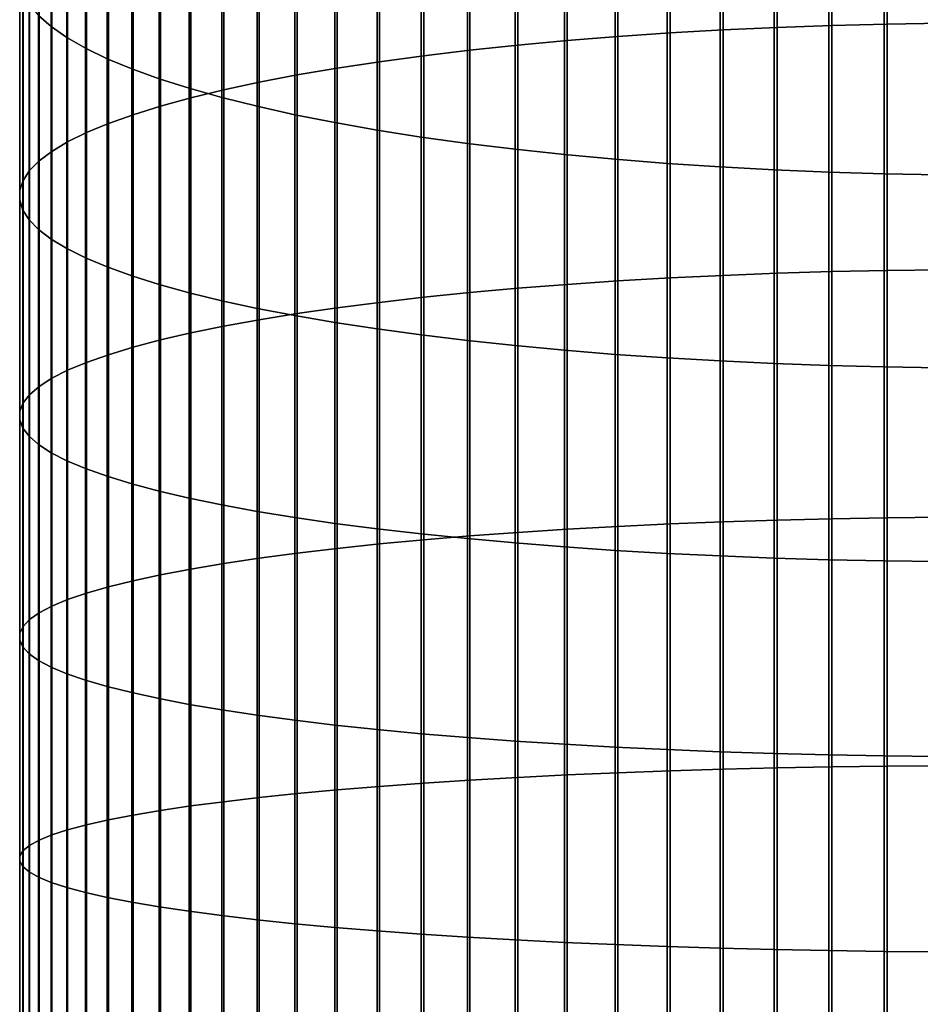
# Model space of a CAD drawing. Header units: metres. Extents: x -28 to 70, y -212 to 28.
# Tile 72 of 239: x -12 to -1, y -92 to -80. Entities that reach past the tile are written whole.
import ezdxf

# ---------------------------------------------------------------- set-up
doc = ezdxf.new("R2010")
doc.units = ezdxf.units.M
doc.layers.add('solid_10_261_102_XXX', color=7, linetype='CONTINUOUS')

msp = doc.modelspace()

# ---------------------------------------------------------------- linework, layer by layer
at = {"layer": 'solid_10_261_102_XXX'}
for points in [[(-1.326928, -77.238136, 423.836121), (-1.326928, -80.238586, 424.416962), (-0.64609, -80.228615, 424.472504), (-0.64609, -77.226654, 423.891357)], [(-3.984917, -77.362259, 423.23877), (-3.984917, -80.346352, 423.816467), (-3.334599, -80.30938, 424.022491), (-3.334599, -77.319679, 423.443726)], [(-3.334599, -77.319679, 423.443726), (-3.334599, -80.30938, 424.022491), (-2.673383, -80.27903, 424.191589), (-2.673383, -77.284721, 423.611938)], [(-2.673383, -77.284721, 423.611938), (-2.673383, -80.27903, 424.191589), (-2.00343, -80.255409, 424.323242), (-2.00343, -77.257507, 423.742859)], [(-2.00343, -77.257507, 423.742859), (-2.00343, -80.255409, 424.323242), (-1.326928, -80.238586, 424.416962), (-1.326928, -77.238136, 423.836121)], [(-5.849443, -77.534286, 422.41095), (-5.849443, -80.495697, 422.984253), (-5.244397, -80.439659, 423.296509), (-5.244397, -77.469742, 422.721558)], [(-5.244397, -77.469742, 422.721558), (-5.244397, -80.439659, 423.296509), (-4.62221, -80.389824, 423.574219), (-4.62221, -77.412338, 422.997803)], [(-4.62221, -77.412338, 422.997803), (-4.62221, -80.389824, 423.574219), (-3.984917, -80.346352, 423.816467), (-3.984917, -77.362259, 423.23877)], [(-11.561213, -77.683395, 408.673889), (-11.561213, -80.269524, 409.24826), (-11.715095, -80.134102, 409.899963), (-11.715095, -77.53022, 409.321655)], [(-6.435371, -77.605759, 422.066986), (-6.435371, -80.557755, 422.638458), (-5.849443, -80.495697, 422.984253), (-5.849443, -77.534286, 422.41095)], [(-11.369547, -77.83429, 408.035767), (-11.369547, -80.402939, 408.606232), (-11.561213, -80.269524, 409.24826), (-11.561213, -77.683395, 408.673889)], [(-7.542284, -77.768539, 421.283661), (-7.542284, -80.699074, 421.850983), (-7.000267, -80.625618, 422.260315), (-7.000267, -77.683929, 421.690826)], [(-7.000267, -77.683929, 421.690826), (-7.000267, -80.625618, 422.260315), (-6.435371, -80.557755, 422.638458), (-6.435371, -77.605759, 422.066986)], [(-11.14072, -77.98243, 407.409332), (-11.14072, -80.533905, 407.975983), (-11.369547, -80.402939, 408.606232), (-11.369547, -77.83429, 408.035767)], [(-8.059649, -77.859314, 420.846832), (-8.059649, -80.777878, 421.411835), (-7.542284, -80.699074, 421.850983), (-7.542284, -77.768539, 421.283661)], [(-9.013752, -78.058144, 419.889984), (-9.013752, -80.9505, 420.449921), (-8.550674, -80.861786, 420.944305), (-8.550674, -77.955956, 420.381775)], [(-8.550674, -77.955956, 420.381775), (-8.550674, -80.861786, 420.944305), (-8.059649, -80.777878, 421.411835), (-8.059649, -77.859314, 420.846832)], [(-10.875484, -78.127304, 406.796661), (-10.875484, -80.661995, 407.359589), (-11.14072, -80.533905, 407.975983), (-11.14072, -77.98243, 407.409332)], [(-9.447371, -78.165558, 419.373108), (-9.447371, -81.043755, 419.930328), (-9.013752, -80.9505, 420.449921), (-9.013752, -78.058144, 419.889984)], [(-10.574701, -78.268463, 406.199707), (-10.574701, -80.786797, 406.759003), (-10.875484, -80.661995, 407.359589), (-10.875484, -78.127304, 406.796661)], [(-9.850112, -78.277832, 418.832825), (-9.850112, -81.141228, 419.387146), (-9.447371, -81.043755, 419.930328), (-9.447371, -78.165558, 419.373108)], [(-10.239358, -78.405434, 405.620483), (-10.239358, -80.90789, 406.17627), (-10.574701, -80.786797, 406.759003), (-10.574701, -78.268463, 406.199707)], [(-10.22066, -78.3946, 418.270874), (-10.22066, -81.242607, 418.822235), (-9.850112, -81.141228, 419.387146), (-9.850112, -78.277832, 418.832825)], [(-10.557803, -78.515495, 417.689117), (-10.557803, -81.347565, 418.237396), (-10.22066, -81.242607, 418.822235), (-10.22066, -78.3946, 418.270874)], [(-9.870549, -78.537773, 405.060852), (-9.870549, -81.024895, 405.61322), (-10.239358, -80.90789, 406.17627), (-10.239358, -78.405434, 405.620483)], [(-10.860441, -78.640106, 417.089447), (-10.860441, -81.45575, 417.634521), (-10.557803, -81.347565, 418.237396), (-10.557803, -78.515495, 417.689117)], [(-9.469481, -78.665039, 404.522644), (-9.469481, -81.137413, 405.071747), (-9.870549, -81.024895, 405.61322), (-9.870549, -78.537773, 405.060852)], [(-11.127584, -78.768036, 416.473816), (-11.127584, -81.566818, 417.015656), (-10.860441, -81.45575, 417.634521), (-10.860441, -78.640106, 417.089447)], [(-9.037462, -78.786827, 404.007599), (-9.037462, -81.245094, 404.553589), (-9.469481, -81.137413, 405.071747), (-9.469481, -78.665039, 404.522644)], [(-11.358356, -78.898857, 415.844269), (-11.358356, -81.680397, 416.382751), (-11.127584, -81.566818, 417.015656), (-11.127584, -78.768036, 416.473816)], [(-8.575907, -78.90274, 403.517456), (-8.575907, -81.347565, 404.060425), (-9.037462, -81.245094, 404.553589), (-9.037462, -78.786827, 404.007599)], [(-11.552008, -79.032158, 415.20282), (-11.552008, -81.79612, 415.737885), (-11.358356, -81.680397, 416.382751), (-11.358356, -78.898857, 415.844269)], [(-8.086323, -79.01239, 403.053772), (-8.086323, -81.444511, 403.593933), (-8.575907, -81.347565, 404.060425), (-8.575907, -78.90274, 403.517456)], [(-11.707903, -79.16748, 414.551575), (-11.707903, -81.913605, 415.083191), (-11.552008, -81.79612, 415.737885), (-11.552008, -79.032158, 415.20282)], [(-7.57031, -79.115417, 402.618073), (-7.57031, -81.535599, 403.155579), (-8.086323, -81.444511, 403.593933), (-8.086323, -79.01239, 403.053772)], [(-7.029555, -79.211494, 402.211761), (-7.029555, -81.620544, 402.746796), (-7.57031, -81.535599, 403.155579), (-7.57031, -79.115417, 402.618073)], [(-11.825533, -79.304405, 413.89267), (-11.825533, -82.032478, 414.420807), (-11.707903, -81.913605, 415.083191), (-11.707903, -79.16748, 414.551575)], [(-6.465825, -79.300308, 401.836212), (-6.465825, -81.699059, 402.368958), (-7.029555, -81.620544, 402.746796), (-7.029555, -79.211494, 402.211761)], [(-11.904513, -79.442467, 413.228271), (-11.904513, -82.152344, 413.752899), (-11.825533, -82.032478, 414.420807), (-11.825533, -79.304405, 413.89267)], [(-5.880963, -79.381554, 401.492615), (-5.880963, -81.770897, 402.023254), (-6.465825, -81.699059, 402.368958), (-6.465825, -79.300308, 401.836212)], [(-5.27688, -79.454979, 401.182098), (-5.27688, -81.835815, 401.710876), (-5.880963, -81.770897, 402.023254), (-5.880963, -79.381554, 401.492615)], [(-11.944586, -79.581223, 412.560547), (-11.944586, -82.272812, 413.081635), (-11.904513, -82.152344, 413.752899), (-11.904513, -79.442467, 413.228271)], [(-4.65555, -79.52034, 400.905701), (-4.65555, -81.8936, 401.43277), (-5.27688, -81.835815, 401.710876), (-5.27688, -79.454979, 401.182098)], [(-4.019004, -79.577431, 400.664276), (-4.019004, -81.944069, 401.189911), (-4.65555, -81.8936, 401.43277), (-4.65555, -79.52034, 400.905701)], [(-11.945621, -79.720215, 411.891663), (-11.945621, -82.393478, 412.40921), (-11.944586, -82.272812, 413.081635), (-11.944586, -79.581223, 412.560547)], [(-3.369324, -79.626045, 400.458679), (-3.369324, -81.987061, 400.983032), (-4.019004, -81.944069, 401.189911), (-4.019004, -79.577431, 400.664276)], [(-2.708631, -79.666046, 400.289551), (-2.708631, -82.022415, 400.812866), (-3.369324, -81.987061, 400.983032), (-3.369324, -79.626045, 400.458679)], [(-11.907613, -79.859001, 411.223816), (-11.907613, -82.513969, 411.737793), (-11.945621, -82.393478, 412.40921), (-11.945621, -79.720215, 411.891663)], [(-2.039085, -79.697289, 400.15741), (-2.039085, -82.050041, 400.679932), (-2.708631, -82.022415, 400.812866), (-2.708631, -79.666046, 400.289551)], [(-1.362875, -79.719673, 400.062744), (-1.362875, -82.069832, 400.584686), (-2.039085, -82.050041, 400.679932), (-2.039085, -79.697289, 400.15741)], [(-0.682211, -79.733131, 400.005829), (-0.682211, -82.081734, 400.527435), (-1.362875, -82.069832, 400.584686), (-1.362875, -79.719673, 400.062744)], [(-11.830687, -79.997108, 410.559204), (-11.830687, -82.633873, 411.069641), (-11.907613, -82.513969, 411.737793), (-11.907613, -79.859001, 411.223816)], [(-11.715095, -80.134102, 409.899963), (-11.715095, -82.752808, 410.406921), (-11.830687, -82.633873, 411.069641), (-11.830687, -79.997108, 410.559204)], [(-11.561213, -80.269524, 409.24826), (-11.561213, -82.870377, 409.75177), (-11.715095, -82.752808, 410.406921), (-11.715095, -80.134102, 409.899963)], [(-2.00343, -80.255409, 424.323242), (-2.00343, -83.268036, 424.821503), (-1.326928, -83.253784, 424.91568), (-1.326928, -80.238586, 424.416962)], [(-1.326928, -80.238586, 424.416962), (-1.326928, -83.253784, 424.91568), (-0.64609, -83.245338, 424.971466), (-0.64609, -80.228615, 424.472504)], [(-11.369547, -80.402939, 408.606232), (-11.369547, -82.986206, 409.106354), (-11.561213, -82.870377, 409.75177), (-11.561213, -80.269524, 409.24826)], [(-4.62221, -80.389824, 423.574219), (-4.62221, -83.381943, 424.069092), (-3.984917, -83.3451, 424.312439), (-3.984917, -80.346352, 423.816467)], [(-3.984917, -80.346352, 423.816467), (-3.984917, -83.3451, 424.312439), (-3.334599, -83.313774, 424.519409), (-3.334599, -80.30938, 424.022491)], [(-3.334599, -80.30938, 424.022491), (-3.334599, -83.313774, 424.519409), (-2.673383, -83.288055, 424.68927), (-2.673383, -80.27903, 424.191589)], [(-2.673383, -80.27903, 424.191589), (-2.673383, -83.288055, 424.68927), (-2.00343, -83.268036, 424.821503), (-2.00343, -80.255409, 424.323242)], [(-11.14072, -80.533905, 407.975983), (-11.14072, -83.099907, 408.472748), (-11.369547, -82.986206, 409.106354), (-11.369547, -80.402939, 408.606232)], [(-5.849443, -80.495697, 422.984253), (-5.849443, -83.471664, 423.47644), (-5.244397, -83.424179, 423.790131), (-5.244397, -80.439659, 423.296509)], [(-5.244397, -80.439659, 423.296509), (-5.244397, -83.424179, 423.790131), (-4.62221, -83.381943, 424.069092), (-4.62221, -80.389824, 423.574219)], [(-10.875484, -80.661995, 407.359589), (-10.875484, -83.211113, 407.853088), (-11.14072, -83.099907, 408.472748), (-11.14072, -80.533905, 407.975983)], [(-7.000267, -80.625618, 422.260315), (-7.000267, -83.581757, 422.749237), (-6.435371, -83.524246, 423.12912), (-6.435371, -80.557755, 422.638458)], [(-6.435371, -80.557755, 422.638458), (-6.435371, -83.524246, 423.12912), (-5.849443, -83.471664, 423.47644), (-5.849443, -80.495697, 422.984253)], [(-10.574701, -80.786797, 406.759003), (-10.574701, -83.319466, 407.249329), (-10.875484, -83.211113, 407.853088), (-10.875484, -80.661995, 407.359589)], [(-8.059649, -80.777878, 421.411835), (-8.059649, -83.710793, 421.896912), (-7.542284, -83.644012, 422.338043), (-7.542284, -80.699074, 421.850983)], [(-7.542284, -80.699074, 421.850983), (-7.542284, -83.644012, 422.338043), (-7.000267, -83.581757, 422.749237), (-7.000267, -80.625618, 422.260315)], [(-10.239358, -80.90789, 406.17627), (-10.239358, -83.424599, 406.663483), (-10.574701, -83.319466, 407.249329), (-10.574701, -80.786797, 406.759003)], [(-8.550674, -80.861786, 420.944305), (-8.550674, -83.781891, 421.427277), (-8.059649, -83.710793, 421.896912), (-8.059649, -80.777878, 421.411835)], [(-9.870549, -81.024895, 405.61322), (-9.870549, -83.526176, 406.097443), (-10.239358, -83.424599, 406.663483), (-10.239358, -80.90789, 406.17627)], [(-9.447371, -81.043755, 419.930328), (-9.447371, -83.936096, 420.408691), (-9.013752, -83.857079, 420.930664), (-9.013752, -80.9505, 420.449921)], [(-9.013752, -80.9505, 420.449921), (-9.013752, -83.857079, 420.930664), (-8.550674, -83.781891, 421.427277), (-8.550674, -80.861786, 420.944305)], [(-9.469481, -81.137413, 405.071747), (-9.469481, -83.623863, 405.553101), (-9.870549, -83.526176, 406.097443), (-9.870549, -81.024895, 405.61322)], [(-9.850112, -81.141228, 419.387146), (-9.850112, -84.0187, 419.863068), (-9.447371, -83.936096, 420.408691), (-9.447371, -81.043755, 419.930328)], [(-10.22066, -81.242607, 418.822235), (-10.22066, -84.104614, 419.295593), (-9.850112, -84.0187, 419.863068), (-9.850112, -81.141228, 419.387146)], [(-9.037462, -81.245094, 404.553589), (-9.037462, -83.717346, 405.032196), (-9.469481, -83.623863, 405.553101), (-9.469481, -81.137413, 405.071747)], [(-10.557803, -81.347565, 418.237396), (-10.557803, -84.19355, 418.708099), (-10.22066, -84.104614, 419.295593), (-10.22066, -81.242607, 418.822235)], [(-8.575907, -81.347565, 404.060425), (-8.575907, -83.806313, 404.536438), (-9.037462, -83.717346, 405.032196), (-9.037462, -81.245094, 404.553589)], [(-10.860441, -81.45575, 417.634521), (-10.860441, -84.285233, 418.102509), (-10.557803, -84.19355, 418.708099), (-10.557803, -81.347565, 418.237396)], [(-8.086323, -81.444511, 403.593933), (-8.086323, -83.89048, 404.067444), (-8.575907, -83.806313, 404.536438), (-8.575907, -81.347565, 404.060425)], [(-7.57031, -81.535599, 403.155579), (-7.57031, -83.969566, 403.62677), (-8.086323, -83.89048, 404.067444), (-8.086323, -81.444511, 403.593933)], [(-11.358356, -81.680397, 416.382751), (-11.358356, -84.475601, 416.845062), (-11.127584, -84.379349, 417.480835), (-11.127584, -81.566818, 417.015656)], [(-11.127584, -81.566818, 417.015656), (-11.127584, -84.379349, 417.480835), (-10.860441, -84.285233, 418.102509), (-10.860441, -81.45575, 417.634521)], [(-7.029555, -81.620544, 402.746796), (-7.029555, -84.043312, 403.21582), (-7.57031, -83.969566, 403.62677), (-7.57031, -81.535599, 403.155579)], [(-11.552008, -81.79612, 415.737885), (-11.552008, -84.573669, 416.197266), (-11.358356, -84.475601, 416.845062), (-11.358356, -81.680397, 416.382751)], [(-6.465825, -81.699059, 402.368958), (-6.465825, -84.111473, 402.835968), (-7.029555, -84.043312, 403.21582), (-7.029555, -81.620544, 402.746796)], [(-11.707903, -81.913605, 415.083191), (-11.707903, -84.673233, 415.539612), (-11.552008, -84.573669, 416.197266), (-11.552008, -81.79612, 415.737885)], [(-5.880963, -81.770897, 402.023254), (-5.880963, -84.173843, 402.488464), (-6.465825, -84.111473, 402.835968), (-6.465825, -81.699059, 402.368958)], [(-5.27688, -81.835815, 401.710876), (-5.27688, -84.230202, 402.174408), (-5.880963, -84.173843, 402.488464), (-5.880963, -81.770897, 402.023254)], [(-11.825533, -82.032478, 414.420807), (-11.825533, -84.773964, 414.874237), (-11.707903, -84.673233, 415.539612), (-11.707903, -81.913605, 415.083191)], [(-4.65555, -81.8936, 401.43277), (-4.65555, -84.280373, 401.894836), (-5.27688, -84.230202, 402.174408), (-5.27688, -81.835815, 401.710876)], [(-4.019004, -81.944069, 401.189911), (-4.019004, -84.324188, 401.650665), (-4.65555, -84.280373, 401.894836), (-4.65555, -81.8936, 401.43277)], [(-11.904513, -82.152344, 413.752899), (-11.904513, -84.875542, 414.203308), (-11.825533, -84.773964, 414.874237), (-11.825533, -82.032478, 414.420807)], [(-3.369324, -81.987061, 400.983032), (-3.369324, -84.361511, 401.442719), (-4.019004, -84.324188, 401.650665), (-4.019004, -81.944069, 401.189911)], [(-2.708631, -82.022415, 400.812866), (-2.708631, -84.392212, 401.271637), (-3.369324, -84.361511, 401.442719), (-3.369324, -81.987061, 400.983032)], [(-2.039085, -82.050041, 400.679932), (-2.039085, -84.416191, 401.138), (-2.708631, -84.392212, 401.271637), (-2.708631, -82.022415, 400.812866)], [(-1.362875, -82.069832, 400.584686), (-1.362875, -84.433372, 401.042267), (-2.039085, -84.416191, 401.138), (-2.039085, -82.050041, 400.679932)], [(-11.944586, -82.272812, 413.081635), (-11.944586, -84.977623, 413.528992), (-11.904513, -84.875542, 414.203308), (-11.904513, -82.152344, 413.752899)], [(-0.682211, -82.081734, 400.527435), (-0.682211, -84.443703, 400.984711), (-1.362875, -84.433372, 401.042267), (-1.362875, -82.069832, 400.584686)], [(-11.945621, -82.393478, 412.40921), (-11.945621, -85.079887, 412.853516), (-11.944586, -84.977623, 413.528992), (-11.944586, -82.272812, 413.081635)], [(-11.907613, -82.513969, 411.737793), (-11.907613, -85.181984, 412.179077), (-11.945621, -85.079887, 412.853516), (-11.945621, -82.393478, 412.40921)], [(-11.830687, -82.633873, 411.069641), (-11.830687, -85.2836, 411.507904), (-11.907613, -85.181984, 412.179077), (-11.907613, -82.513969, 411.737793)], [(-11.715095, -82.752808, 410.406921), (-11.715095, -85.384384, 410.842163), (-11.830687, -85.2836, 411.507904), (-11.830687, -82.633873, 411.069641)], [(-11.561213, -82.870377, 409.75177), (-11.561213, -85.484016, 410.184052), (-11.715095, -85.384384, 410.842163), (-11.715095, -82.752808, 410.406921)], [(-11.369547, -82.986206, 409.106354), (-11.369547, -85.582169, 409.535706), (-11.561213, -85.484016, 410.184052), (-11.561213, -82.870377, 409.75177)], [(-11.14072, -83.099907, 408.472748), (-11.14072, -85.67852, 408.899231), (-11.369547, -85.582169, 409.535706), (-11.369547, -82.986206, 409.106354)], [(-10.875484, -83.211113, 407.853088), (-10.875484, -85.772766, 408.276764), (-11.14072, -85.67852, 408.899231), (-11.14072, -83.099907, 408.472748)], [(-10.574701, -83.319466, 407.249329), (-10.574701, -85.864578, 407.670258), (-10.875484, -85.772766, 408.276764), (-10.875484, -83.211113, 407.853088)], [(-2.00343, -83.268036, 424.821503), (-2.00343, -86.293152, 425.237305), (-1.326928, -86.281471, 425.331818), (-1.326928, -83.253784, 424.91568)], [(-1.326928, -83.253784, 424.91568), (-1.326928, -86.281471, 425.331818), (-0.64609, -86.274559, 425.387817), (-0.64609, -83.245338, 424.971466)], [(-10.239358, -83.424599, 406.663483), (-10.239358, -85.953674, 407.081757), (-10.574701, -85.864578, 407.670258), (-10.574701, -83.319466, 407.249329)], [(-4.62221, -83.381943, 424.069092), (-4.62221, -86.386467, 424.482056), (-3.984917, -86.356285, 424.726318), (-3.984917, -83.3451, 424.312439)], [(-3.984917, -83.3451, 424.312439), (-3.984917, -86.356285, 424.726318), (-3.334599, -86.33062, 424.934052), (-3.334599, -83.313774, 424.519409)], [(-3.334599, -83.313774, 424.519409), (-3.334599, -86.33062, 424.934052), (-2.673383, -86.309555, 425.104553), (-2.673383, -83.288055, 424.68927)], [(-2.673383, -83.288055, 424.68927), (-2.673383, -86.309555, 425.104553), (-2.00343, -86.293152, 425.237305), (-2.00343, -83.268036, 424.821503)], [(-9.870549, -83.526176, 406.097443), (-9.870549, -86.039749, 406.513184), (-10.239358, -85.953674, 407.081757), (-10.239358, -83.424599, 406.663483)], [(-6.435371, -83.524246, 423.12912), (-6.435371, -86.503044, 423.538544), (-5.849443, -86.459969, 423.887177), (-5.849443, -83.471664, 423.47644)], [(-5.849443, -83.471664, 423.47644), (-5.849443, -86.459969, 423.887177), (-5.244397, -86.421066, 424.202026), (-5.244397, -83.424179, 423.790131)], [(-5.244397, -83.424179, 423.790131), (-5.244397, -86.421066, 424.202026), (-4.62221, -86.386467, 424.482056), (-4.62221, -83.381943, 424.069092)], [(-9.469481, -83.623863, 405.553101), (-9.469481, -86.122536, 405.96637), (-9.870549, -86.039749, 406.513184), (-9.870549, -83.526176, 406.097443)], [(-7.542284, -83.644012, 422.338043), (-7.542284, -86.601151, 422.744507), (-7.000267, -86.550156, 423.157227), (-7.000267, -83.581757, 422.749237)], [(-7.000267, -83.581757, 422.749237), (-7.000267, -86.550156, 423.157227), (-6.435371, -86.503044, 423.538544), (-6.435371, -83.524246, 423.12912)], [(-9.037462, -83.717346, 405.032196), (-9.037462, -86.201752, 405.443085), (-9.469481, -86.122536, 405.96637), (-9.469481, -83.623863, 405.553101)], [(-8.575907, -83.806313, 404.536438), (-8.575907, -86.277145, 404.945099), (-9.037462, -86.201752, 405.443085), (-9.037462, -83.717346, 405.032196)], [(-8.550674, -83.781891, 421.427277), (-8.550674, -86.714104, 421.830292), (-8.059649, -86.655861, 422.301697), (-8.059649, -83.710793, 421.896912)], [(-8.059649, -83.710793, 421.896912), (-8.059649, -86.655861, 422.301697), (-7.542284, -86.601151, 422.744507), (-7.542284, -83.644012, 422.338043)], [(-9.447371, -83.936096, 420.408691), (-9.447371, -86.840431, 420.807892), (-9.013752, -86.775696, 421.331818), (-9.013752, -83.857079, 420.930664)], [(-9.013752, -83.857079, 420.930664), (-9.013752, -86.775696, 421.331818), (-8.550674, -86.714104, 421.830292), (-8.550674, -83.781891, 421.427277)], [(-8.086323, -83.89048, 404.067444), (-8.086323, -86.348473, 404.473969), (-8.575907, -86.277145, 404.945099), (-8.575907, -83.806313, 404.536438)], [(-9.850112, -84.0187, 419.863068), (-9.850112, -86.908096, 420.260193), (-9.447371, -86.840431, 420.807892), (-9.447371, -83.936096, 420.408691)], [(-7.57031, -83.969566, 403.62677), (-7.57031, -86.415489, 404.031311), (-8.086323, -86.348473, 404.473969), (-8.086323, -83.89048, 404.067444)], [(-7.029555, -84.043312, 403.21582), (-7.029555, -86.477982, 403.6185), (-7.57031, -86.415489, 404.031311), (-7.57031, -83.969566, 403.62677)], [(-10.557803, -84.19355, 418.708099), (-10.557803, -87.051338, 419.100891), (-10.22066, -86.978477, 419.690582), (-10.22066, -84.104614, 419.295593)], [(-10.22066, -84.104614, 419.295593), (-10.22066, -86.978477, 419.690582), (-9.850112, -86.908096, 420.260193), (-9.850112, -84.0187, 419.863068)], [(-6.465825, -84.111473, 402.835968), (-6.465825, -86.535744, 403.236938), (-7.029555, -86.477982, 403.6185), (-7.029555, -84.043312, 403.21582)], [(-10.860441, -84.285233, 418.102509), (-10.860441, -87.126442, 418.493042), (-10.557803, -87.051338, 419.100891), (-10.557803, -84.19355, 418.708099)], [(-5.880963, -84.173843, 402.488464), (-5.880963, -86.5886, 402.887848), (-6.465825, -86.535744, 403.236938), (-6.465825, -84.111473, 402.835968)], [(-5.27688, -84.230202, 402.174408), (-5.27688, -86.63636, 402.572357), (-5.880963, -86.5886, 402.887848), (-5.880963, -84.173843, 402.488464)], [(-11.127584, -84.379349, 417.480835), (-11.127584, -87.203545, 417.868988), (-10.860441, -87.126442, 418.493042), (-10.860441, -84.285233, 418.102509)], [(-4.65555, -84.280373, 401.894836), (-4.65555, -86.678871, 402.291534), (-5.27688, -86.63636, 402.572357), (-5.27688, -84.230202, 402.174408)], [(-4.019004, -84.324188, 401.650665), (-4.019004, -86.716003, 402.046265), (-4.65555, -86.678871, 402.291534), (-4.65555, -84.280373, 401.894836)], [(-3.369324, -84.361511, 401.442719), (-3.369324, -86.747627, 401.837372), (-4.019004, -86.716003, 402.046265), (-4.019004, -84.324188, 401.650665)], [(-11.358356, -84.475601, 416.845062), (-11.358356, -87.282387, 417.230835), (-11.127584, -87.203545, 417.868988), (-11.127584, -84.379349, 417.480835)], [(-2.708631, -84.392212, 401.271637), (-2.708631, -86.773643, 401.665527), (-3.369324, -86.747627, 401.837372), (-3.369324, -84.361511, 401.442719)], [(-2.039085, -84.416191, 401.138), (-2.039085, -86.793968, 401.531281), (-2.708631, -86.773643, 401.665527), (-2.708631, -84.392212, 401.271637)], [(-1.362875, -84.433372, 401.042267), (-1.362875, -86.808533, 401.435089), (-2.039085, -86.793968, 401.531281), (-2.039085, -84.416191, 401.138)], [(-0.682211, -84.443703, 400.984711), (-0.682211, -86.817284, 401.377258), (-1.362875, -86.808533, 401.435089), (-1.362875, -84.433372, 401.042267)], [(-11.707903, -84.673233, 415.539612), (-11.707903, -87.44429, 415.920502), (-11.552008, -87.362724, 416.580627), (-11.552008, -84.573669, 416.197266)], [(-11.552008, -84.573669, 416.197266), (-11.552008, -87.362724, 416.580627), (-11.358356, -87.282387, 417.230835), (-11.358356, -84.475601, 416.845062)], [(-11.825533, -84.773964, 414.874237), (-11.825533, -87.52681, 415.252625), (-11.707903, -87.44429, 415.920502), (-11.707903, -84.673233, 415.539612)], [(-11.904513, -84.875542, 414.203308), (-11.904513, -87.610023, 414.579132), (-11.825533, -87.52681, 415.252625), (-11.825533, -84.773964, 414.874237)], [(-11.944586, -84.977623, 413.528992), (-11.944586, -87.693649, 413.902283), (-11.904513, -87.610023, 414.579132), (-11.904513, -84.875542, 414.203308)], [(-11.945621, -85.079887, 412.853516), (-11.945621, -87.77742, 413.224274), (-11.944586, -87.693649, 413.902283), (-11.944586, -84.977623, 413.528992)], [(-11.907613, -85.181984, 412.179077), (-11.907613, -87.861061, 412.547302), (-11.945621, -87.77742, 413.224274), (-11.945621, -85.079887, 412.853516)], [(-11.830687, -85.2836, 411.507904), (-11.830687, -87.944305, 411.873596), (-11.907613, -87.861061, 412.547302), (-11.907613, -85.181984, 412.179077)], [(-11.715095, -85.384384, 410.842163), (-11.715095, -88.026863, 411.205353), (-11.830687, -87.944305, 411.873596), (-11.830687, -85.2836, 411.507904)], [(-11.561213, -85.484016, 410.184052), (-11.561213, -88.108482, 410.544769), (-11.715095, -88.026863, 411.205353), (-11.715095, -85.384384, 410.842163)], [(-11.369547, -85.582169, 409.535706), (-11.369547, -88.188896, 409.893982), (-11.561213, -88.108482, 410.544769), (-11.561213, -85.484016, 410.184052)], [(-11.14072, -85.67852, 408.899231), (-11.14072, -88.26783, 409.255127), (-11.369547, -88.188896, 409.893982), (-11.369547, -85.582169, 409.535706)], [(-10.875484, -85.772766, 408.276764), (-10.875484, -88.345024, 408.63031), (-11.14072, -88.26783, 409.255127), (-11.14072, -85.67852, 408.899231)], [(-10.574701, -85.864578, 407.670258), (-10.574701, -88.420242, 408.021545), (-10.875484, -88.345024, 408.63031), (-10.875484, -85.772766, 408.276764)], [(-10.239358, -85.953674, 407.081757), (-10.239358, -88.493233, 407.430817), (-10.574701, -88.420242, 408.021545), (-10.574701, -85.864578, 407.670258)], [(-9.870549, -86.039749, 406.513184), (-9.870549, -88.563744, 406.860107), (-10.239358, -88.493233, 407.430817), (-10.239358, -85.953674, 407.081757)], [(-9.469481, -86.122536, 405.96637), (-9.469481, -88.631561, 406.311218), (-9.870549, -88.563744, 406.860107), (-9.870549, -86.039749, 406.513184)], [(-9.037462, -86.201752, 405.443085), (-9.037462, -88.696457, 405.78598), (-9.469481, -88.631561, 406.311218), (-9.469481, -86.122536, 405.96637)], [(-8.575907, -86.277145, 404.945099), (-8.575907, -88.758217, 405.286102), (-9.037462, -88.696457, 405.78598), (-9.037462, -86.201752, 405.443085)], [(-8.086323, -86.348473, 404.473969), (-8.086323, -88.81665, 404.813232), (-8.575907, -88.758217, 405.286102), (-8.575907, -86.277145, 404.945099)], [(-7.57031, -86.415489, 404.031311), (-7.57031, -88.871544, 404.368866), (-8.086323, -88.81665, 404.813232), (-8.086323, -86.348473, 404.473969)], [(-5.244397, -86.421066, 424.202026), (-5.244397, -89.428085, 424.531921), (-4.62221, -89.401146, 424.812805), (-4.62221, -86.386467, 424.482056)], [(-4.62221, -86.386467, 424.482056), (-4.62221, -89.401146, 424.812805), (-3.984917, -89.377647, 425.0578), (-3.984917, -86.356285, 424.726318)], [(-3.984917, -86.356285, 424.726318), (-3.984917, -89.377647, 425.0578), (-3.334599, -89.357666, 425.266144), (-3.334599, -86.33062, 424.934052)], [(-3.334599, -86.33062, 424.934052), (-3.334599, -89.357666, 425.266144), (-2.673383, -89.341263, 425.437164), (-2.673383, -86.309555, 425.104553)], [(-2.673383, -86.309555, 425.104553), (-2.673383, -89.341263, 425.437164), (-2.00343, -89.328499, 425.570312), (-2.00343, -86.293152, 425.237305)], [(-2.00343, -86.293152, 425.237305), (-2.00343, -89.328499, 425.570312), (-1.326928, -89.319405, 425.6651), (-1.326928, -86.281471, 425.331818)], [(-1.326928, -86.281471, 425.331818), (-1.326928, -89.319405, 425.6651), (-0.64609, -89.314018, 425.721283), (-0.64609, -86.274559, 425.387817)], [(-7.029555, -86.477982, 403.6185), (-7.029555, -88.922745, 403.954529), (-7.57031, -88.871544, 404.368866), (-7.57031, -86.415489, 404.031311)], [(-6.465825, -86.535744, 403.236938), (-6.465825, -88.970062, 403.571533), (-7.029555, -88.922745, 403.954529), (-7.029555, -86.477982, 403.6185)], [(-7.000267, -86.550156, 423.157227), (-7.000267, -89.528587, 423.483978), (-6.435371, -89.491905, 423.866455), (-6.435371, -86.503044, 423.538544)], [(-6.435371, -86.503044, 423.538544), (-6.435371, -89.491905, 423.866455), (-5.849443, -89.458366, 424.216125), (-5.849443, -86.459969, 423.887177)], [(-5.849443, -86.459969, 423.887177), (-5.849443, -89.458366, 424.216125), (-5.244397, -89.428085, 424.531921), (-5.244397, -86.421066, 424.202026)], [(-8.059649, -86.655861, 422.301697), (-8.059649, -89.610886, 422.625916), (-7.542284, -89.568291, 423.070038), (-7.542284, -86.601151, 422.744507)], [(-7.542284, -86.601151, 422.744507), (-7.542284, -89.568291, 423.070038), (-7.000267, -89.528587, 423.483978), (-7.000267, -86.550156, 423.157227)], [(-5.880963, -86.5886, 402.887848), (-5.880963, -89.013359, 403.2211), (-6.465825, -88.970062, 403.571533), (-6.465825, -86.535744, 403.236938)], [(-5.27688, -86.63636, 402.572357), (-5.27688, -89.052483, 402.904449), (-5.880963, -89.013359, 403.2211), (-5.880963, -86.5886, 402.887848)], [(-9.013752, -86.775696, 421.331818), (-9.013752, -89.704178, 421.653107), (-8.550674, -89.656227, 422.153076), (-8.550674, -86.714104, 421.830292)], [(-8.550674, -86.714104, 421.830292), (-8.550674, -89.656227, 422.153076), (-8.059649, -89.610886, 422.625916), (-8.059649, -86.655861, 422.301697)], [(-4.65555, -86.678871, 402.291534), (-4.65555, -89.087311, 402.622559), (-5.27688, -89.052483, 402.904449), (-5.27688, -86.63636, 402.572357)], [(-4.019004, -86.716003, 402.046265), (-4.019004, -89.117729, 402.376373), (-4.65555, -89.087311, 402.622559), (-4.65555, -86.678871, 402.291534)], [(-3.369324, -86.747627, 401.837372), (-3.369324, -89.143639, 402.166687), (-4.019004, -89.117729, 402.376373), (-4.019004, -86.716003, 402.046265)], [(-2.708631, -86.773643, 401.665527), (-2.708631, -89.164955, 401.994202), (-3.369324, -89.143639, 402.166687), (-3.369324, -86.747627, 401.837372)], [(-9.850112, -86.908096, 420.260193), (-9.850112, -89.807266, 420.578278), (-9.447371, -89.754578, 421.127594), (-9.447371, -86.840431, 420.807892)], [(-9.447371, -86.840431, 420.807892), (-9.447371, -89.754578, 421.127594), (-9.013752, -89.704178, 421.653107), (-9.013752, -86.775696, 421.331818)], [(-2.039085, -86.793968, 401.531281), (-2.039085, -89.181602, 401.859467), (-2.708631, -89.164955, 401.994202), (-2.708631, -86.773643, 401.665527)], [(-1.362875, -86.808533, 401.435089), (-1.362875, -89.193527, 401.762909), (-2.039085, -89.181602, 401.859467), (-2.039085, -86.793968, 401.531281)], [(-0.682211, -86.817284, 401.377258), (-0.682211, -89.200699, 401.704865), (-1.362875, -89.193527, 401.762909), (-1.362875, -86.808533, 401.435089)], [(-10.557803, -87.051338, 419.100891), (-10.557803, -89.918785, 419.415466), (-10.22066, -89.862053, 420.006958), (-10.22066, -86.978477, 419.690582)], [(-10.22066, -86.978477, 419.690582), (-10.22066, -89.862053, 420.006958), (-9.850112, -89.807266, 420.578278), (-9.850112, -86.908096, 420.260193)], [(-10.860441, -87.126442, 418.493042), (-10.860441, -89.977257, 418.805786), (-10.557803, -89.918785, 419.415466), (-10.557803, -87.051338, 419.100891)], [(-11.358356, -87.282387, 417.230835), (-11.358356, -90.098671, 417.539795), (-11.127584, -90.037285, 418.179871), (-11.127584, -87.203545, 417.868988)], [(-11.127584, -87.203545, 417.868988), (-11.127584, -90.037285, 418.179871), (-10.860441, -89.977257, 418.805786), (-10.860441, -87.126442, 418.493042)], [(-11.552008, -87.362724, 416.580627), (-11.552008, -90.161217, 416.887634), (-11.358356, -90.098671, 417.539795), (-11.358356, -87.282387, 417.230835)], [(-11.825533, -87.52681, 415.252625), (-11.825533, -90.288963, 415.555634), (-11.707903, -90.224716, 416.225555), (-11.707903, -87.44429, 415.920502)], [(-11.707903, -87.44429, 415.920502), (-11.707903, -90.224716, 416.225555), (-11.552008, -90.161217, 416.887634), (-11.552008, -87.362724, 416.580627)], [(-11.904513, -87.610023, 414.579132), (-11.904513, -90.353745, 414.880157), (-11.825533, -90.288963, 415.555634), (-11.825533, -87.52681, 415.252625)], [(-11.945621, -87.77742, 413.224274), (-11.945621, -90.484077, 413.52121), (-11.944586, -90.418854, 414.201263), (-11.944586, -87.693649, 413.902283)], [(-11.944586, -87.693649, 413.902283), (-11.944586, -90.418854, 414.201263), (-11.904513, -90.353745, 414.880157), (-11.904513, -87.610023, 414.579132)], [(-11.907613, -87.861061, 412.547302), (-11.907613, -90.549194, 412.842224), (-11.945621, -90.484077, 413.52121), (-11.945621, -87.77742, 413.224274)], [(-11.830687, -87.944305, 411.873596), (-11.830687, -90.614006, 412.166504), (-11.907613, -90.549194, 412.842224), (-11.907613, -87.861061, 412.547302)], [(-11.715095, -88.026863, 411.205353), (-11.715095, -90.678284, 411.496246), (-11.830687, -90.614006, 412.166504), (-11.830687, -87.944305, 411.873596)], [(-11.561213, -88.108482, 410.544769), (-11.561213, -90.741829, 410.833679), (-11.715095, -90.678284, 411.496246), (-11.715095, -88.026863, 411.205353)], [(-11.369547, -88.188896, 409.893982), (-11.369547, -90.804428, 410.180939), (-11.561213, -90.741829, 410.833679), (-11.561213, -88.108482, 410.544769)], [(-11.14072, -88.26783, 409.255127), (-11.14072, -90.865883, 409.540161), (-11.369547, -90.804428, 410.180939), (-11.369547, -88.188896, 409.893982)], [(-10.875484, -88.345024, 408.63031), (-10.875484, -90.925987, 408.913452), (-11.14072, -90.865883, 409.540161), (-11.14072, -88.26783, 409.255127)], [(-10.574701, -88.420242, 408.021545), (-10.574701, -90.98455, 408.302856), (-10.875484, -90.925987, 408.913452), (-10.875484, -88.345024, 408.63031)], [(-10.239358, -88.493233, 407.430817), (-10.239358, -91.041374, 407.710388), (-10.574701, -90.98455, 408.302856), (-10.574701, -88.420242, 408.021545)], [(-9.870549, -88.563744, 406.860107), (-9.870549, -91.096275, 407.137939), (-10.239358, -91.041374, 407.710388), (-10.239358, -88.493233, 407.430817)], [(-9.469481, -88.631561, 406.311218), (-9.469481, -91.149071, 406.587402), (-9.870549, -91.096275, 407.137939), (-9.870549, -88.563744, 406.860107)], [(-9.037462, -88.696457, 405.78598), (-9.037462, -91.1996, 406.060608), (-9.469481, -91.149071, 406.587402), (-9.469481, -88.631561, 406.311218)], [(-8.575907, -88.758217, 405.286102), (-8.575907, -91.247681, 405.559235), (-9.037462, -91.1996, 406.060608), (-9.037462, -88.696457, 405.78598)], [(-8.086323, -88.81665, 404.813232), (-8.086323, -91.293167, 405.08493), (-8.575907, -91.247681, 405.559235), (-8.575907, -88.758217, 405.286102)], [(-7.57031, -88.871544, 404.368866), (-7.57031, -91.335915, 404.639252), (-8.086323, -91.293167, 405.08493), (-8.086323, -88.81665, 404.813232)], [(-7.029555, -88.922745, 403.954529), (-7.029555, -91.375771, 404.223663), (-7.57031, -91.335915, 404.639252), (-7.57031, -88.871544, 404.368866)], [(-6.465825, -88.970062, 403.571533), (-6.465825, -91.412613, 403.839508), (-7.029555, -91.375771, 404.223663), (-7.029555, -88.922745, 403.954529)], [(-5.880963, -89.013359, 403.2211), (-5.880963, -91.44632, 403.488037), (-6.465825, -91.412613, 403.839508), (-6.465825, -88.970062, 403.571533)], [(-5.27688, -89.052483, 402.904449), (-5.27688, -91.476784, 403.17041), (-5.880963, -91.44632, 403.488037), (-5.880963, -89.013359, 403.2211)], [(-4.65555, -89.087311, 402.622559), (-4.65555, -91.503899, 402.887695), (-5.27688, -91.476784, 403.17041), (-5.27688, -89.052483, 402.904449)], [(-4.019004, -89.117729, 402.376373), (-4.019004, -91.52758, 402.640747), (-4.65555, -91.503899, 402.887695), (-4.65555, -89.087311, 402.622559)], [(-3.369324, -89.143639, 402.166687), (-3.369324, -91.547752, 402.43045), (-4.019004, -91.52758, 402.640747), (-4.019004, -89.117729, 402.376373)], [(-2.708631, -89.164955, 401.994202), (-2.708631, -91.564346, 402.257446), (-3.369324, -91.547752, 402.43045), (-3.369324, -89.143639, 402.166687)], [(-2.039085, -89.181602, 401.859467), (-2.039085, -91.577309, 402.122284), (-2.708631, -91.564346, 402.257446), (-2.708631, -89.164955, 401.994202)], [(-1.362875, -89.193527, 401.762909), (-1.362875, -91.586594, 402.025452), (-2.039085, -91.577309, 402.122284), (-2.039085, -89.181602, 401.859467)], [(-0.682211, -89.200699, 401.704865), (-0.682211, -91.592178, 401.967224), (-1.362875, -91.586594, 402.025452), (-1.362875, -89.193527, 401.762909)], [(-5.244397, -89.428085, 424.531921), (-5.244397, -92.442993, 424.779572), (-4.62221, -92.423737, 425.061066), (-4.62221, -89.401146, 424.812805)], [(-4.62221, -89.401146, 424.812805), (-4.62221, -92.423737, 425.061066), (-3.984917, -92.406937, 425.30661), (-3.984917, -89.377647, 425.0578)], [(-3.984917, -89.377647, 425.0578), (-3.984917, -92.406937, 425.30661), (-3.334599, -92.392654, 425.515442), (-3.334599, -89.357666, 425.266144)], [(-3.334599, -89.357666, 425.266144), (-3.334599, -92.392654, 425.515442), (-2.673383, -92.380928, 425.686859), (-2.673383, -89.341263, 425.437164)], [(-2.673383, -89.341263, 425.437164), (-2.673383, -92.380928, 425.686859), (-2.00343, -92.371803, 425.820282), (-2.00343, -89.328499, 425.570312)], [(-2.00343, -89.328499, 425.570312), (-2.00343, -92.371803, 425.820282), (-1.326928, -92.365303, 425.915283), (-1.326928, -89.319405, 425.6651)], [(-1.326928, -89.319405, 425.6651), (-1.326928, -92.365303, 425.915283), (-0.64609, -92.361458, 425.971588), (-0.64609, -89.314018, 425.721283)], [(-7.000267, -89.528587, 423.483978), (-7.000267, -92.514832, 423.729279), (-6.435371, -92.488617, 424.112579), (-6.435371, -89.491905, 423.866455)], [(-6.435371, -89.491905, 423.866455), (-6.435371, -92.488617, 424.112579), (-5.849443, -92.464638, 424.463074), (-5.849443, -89.458366, 424.216125)], [(-5.849443, -89.458366, 424.216125), (-5.849443, -92.464638, 424.463074), (-5.244397, -92.442993, 424.779572), (-5.244397, -89.428085, 424.531921)], [(-8.550674, -89.656227, 422.153076), (-8.550674, -92.606071, 422.395386), (-8.059649, -92.573662, 422.869263), (-8.059649, -89.610886, 422.625916)], [(-8.059649, -89.610886, 422.625916), (-8.059649, -92.573662, 422.869263), (-7.542284, -92.543213, 423.314392), (-7.542284, -89.568291, 423.070038)], [(-7.542284, -89.568291, 423.070038), (-7.542284, -92.543213, 423.314392), (-7.000267, -92.514832, 423.729279), (-7.000267, -89.528587, 423.483978)], [(-9.850112, -89.807266, 420.578278), (-9.850112, -92.714035, 420.817047), (-9.447371, -92.676376, 421.367584), (-9.447371, -89.754578, 421.127594)], [(-9.447371, -89.754578, 421.127594), (-9.447371, -92.676376, 421.367584), (-9.013752, -92.64035, 421.894257), (-9.013752, -89.704178, 421.653107)], [(-9.013752, -89.704178, 421.653107), (-9.013752, -92.64035, 421.894257), (-8.550674, -92.606071, 422.395386), (-8.550674, -89.656227, 422.153076)], [(-10.557803, -89.918785, 419.415466), (-10.557803, -92.793755, 419.651611), (-10.22066, -92.753204, 420.244415), (-10.22066, -89.862053, 420.006958)], [(-10.22066, -89.862053, 420.006958), (-10.22066, -92.753204, 420.244415), (-9.850112, -92.714035, 420.817047), (-9.850112, -89.807266, 420.578278)], [(-11.127584, -90.037285, 418.179871), (-11.127584, -92.878456, 418.413269), (-10.860441, -92.835548, 419.040558), (-10.860441, -89.977257, 418.805786)], [(-10.860441, -89.977257, 418.805786), (-10.860441, -92.835548, 419.040558), (-10.557803, -92.793755, 419.651611), (-10.557803, -89.918785, 419.415466)], [(-11.552008, -90.161217, 416.887634), (-11.552008, -92.967049, 417.118103), (-11.358356, -92.92234, 417.771729), (-11.358356, -90.098671, 417.539795)], [(-11.358356, -90.098671, 417.539795), (-11.358356, -92.92234, 417.771729), (-11.127584, -92.878456, 418.413269), (-11.127584, -90.037285, 418.179871)], [(-11.825533, -90.288963, 415.555634), (-11.825533, -93.058365, 415.783112), (-11.707903, -93.012436, 416.454529), (-11.707903, -90.224716, 416.225555)], [(-11.707903, -90.224716, 416.225555), (-11.707903, -93.012436, 416.454529), (-11.552008, -92.967049, 417.118103), (-11.552008, -90.161217, 416.887634)], [(-11.944586, -90.418854, 414.201263), (-11.944586, -93.151215, 414.42572), (-11.904513, -93.104675, 415.10611), (-11.904513, -90.353745, 414.880157)], [(-11.904513, -90.353745, 414.880157), (-11.904513, -93.104675, 415.10611), (-11.825533, -93.058365, 415.783112), (-11.825533, -90.288963, 415.555634)], [(-11.945621, -90.484077, 413.52121), (-11.945621, -93.197838, 413.744141), (-11.944586, -93.151215, 414.42572), (-11.944586, -90.418854, 414.201263)], [(-11.907613, -90.549194, 412.842224), (-11.907613, -93.244385, 413.063599), (-11.945621, -93.197838, 413.744141), (-11.945621, -90.484077, 413.52121)], [(-11.830687, -90.614006, 412.166504), (-11.830687, -93.29071, 412.386353), (-11.907613, -93.244385, 413.063599), (-11.907613, -90.549194, 412.842224)], [(-11.715095, -90.678284, 411.496246), (-11.715095, -93.336655, 411.7146), (-11.830687, -93.29071, 412.386353), (-11.830687, -90.614006, 412.166504)], [(-11.561213, -90.741829, 410.833679), (-11.561213, -93.38208, 411.050537), (-11.715095, -93.336655, 411.7146), (-11.715095, -90.678284, 411.496246)], [(-11.369547, -90.804428, 410.180939), (-11.369547, -93.426834, 410.396332), (-11.561213, -93.38208, 411.050537), (-11.561213, -90.741829, 410.833679)], [(-11.14072, -90.865883, 409.540161), (-11.14072, -93.470757, 409.75412), (-11.369547, -93.426834, 410.396332), (-11.369547, -90.804428, 410.180939)], [(-10.875484, -90.925987, 408.913452), (-10.875484, -93.513725, 409.126007), (-11.14072, -93.470757, 409.75412), (-11.14072, -90.865883, 409.540161)], [(-10.574701, -90.98455, 408.302856), (-10.574701, -93.55558, 408.514038), (-10.875484, -93.513725, 409.126007), (-10.875484, -90.925987, 408.913452)], [(-10.239358, -91.041374, 407.710388), (-10.239358, -93.596199, 407.920227), (-10.574701, -93.55558, 408.514038), (-10.574701, -90.98455, 408.302856)], [(-9.870549, -91.096275, 407.137939), (-9.870549, -93.635445, 407.346497), (-10.239358, -93.596199, 407.920227), (-10.239358, -91.041374, 407.710388)], [(-9.469481, -91.149071, 406.587402), (-9.469481, -93.673187, 406.794739), (-9.870549, -93.635445, 407.346497), (-9.870549, -91.096275, 407.137939)], [(-9.037462, -91.1996, 406.060608), (-9.037462, -93.709305, 406.266754), (-9.469481, -93.673187, 406.794739), (-9.469481, -91.149071, 406.587402)], [(-8.575907, -91.247681, 405.559235), (-8.575907, -93.743675, 405.764252), (-9.037462, -93.709305, 406.266754), (-9.037462, -91.1996, 406.060608)], [(-8.086323, -91.293167, 405.08493), (-8.086323, -93.776192, 405.288879), (-8.575907, -93.743675, 405.764252), (-8.575907, -91.247681, 405.559235)], [(-7.57031, -91.335915, 404.639252), (-7.57031, -93.806747, 404.842194), (-8.086323, -93.776192, 405.288879), (-8.086323, -91.293167, 405.08493)], [(-7.029555, -91.375771, 404.223663), (-7.029555, -93.835236, 404.425659), (-7.57031, -93.806747, 404.842194), (-7.57031, -91.335915, 404.639252)], [(-6.465825, -91.412613, 403.839508), (-6.465825, -93.861572, 404.040649), (-7.029555, -93.835236, 404.425659), (-7.029555, -91.375771, 404.223663)], [(-5.880963, -91.44632, 403.488037), (-5.880963, -93.885666, 403.688385), (-6.465825, -93.861572, 404.040649), (-6.465825, -91.412613, 403.839508)], [(-5.27688, -91.476784, 403.17041), (-5.27688, -93.90744, 403.370056), (-5.880963, -93.885666, 403.688385), (-5.880963, -91.44632, 403.488037)], [(-4.65555, -91.503899, 402.887695), (-4.65555, -93.926826, 403.0867), (-5.27688, -93.90744, 403.370056), (-5.27688, -91.476784, 403.17041)], [(-4.019004, -91.52758, 402.640747), (-4.019004, -93.943748, 402.839233), (-4.65555, -93.926826, 403.0867), (-4.65555, -91.503899, 402.887695)], [(-3.369324, -91.547752, 402.43045), (-3.369324, -93.958168, 402.628448), (-4.019004, -93.943748, 402.839233), (-4.019004, -91.52758, 402.640747)], [(-2.708631, -91.564346, 402.257446), (-2.708631, -93.970032, 402.455017), (-3.369324, -93.958168, 402.628448), (-3.369324, -91.547752, 402.43045)], [(-2.039085, -91.577309, 402.122284), (-2.039085, -93.979294, 402.31958), (-2.708631, -93.970032, 402.455017), (-2.708631, -91.564346, 402.257446)], [(-1.362875, -91.586594, 402.025452), (-1.362875, -93.985931, 402.222534), (-2.039085, -93.979294, 402.31958), (-2.039085, -91.577309, 402.122284)], [(-0.682211, -91.592178, 401.967224), (-0.682211, -93.989929, 402.164185), (-1.362875, -93.985931, 402.222534), (-1.362875, -91.586594, 402.025452)]]:
    msp.add_3dface(points, dxfattribs=at)

doc.saveas('drawing.dxf')
